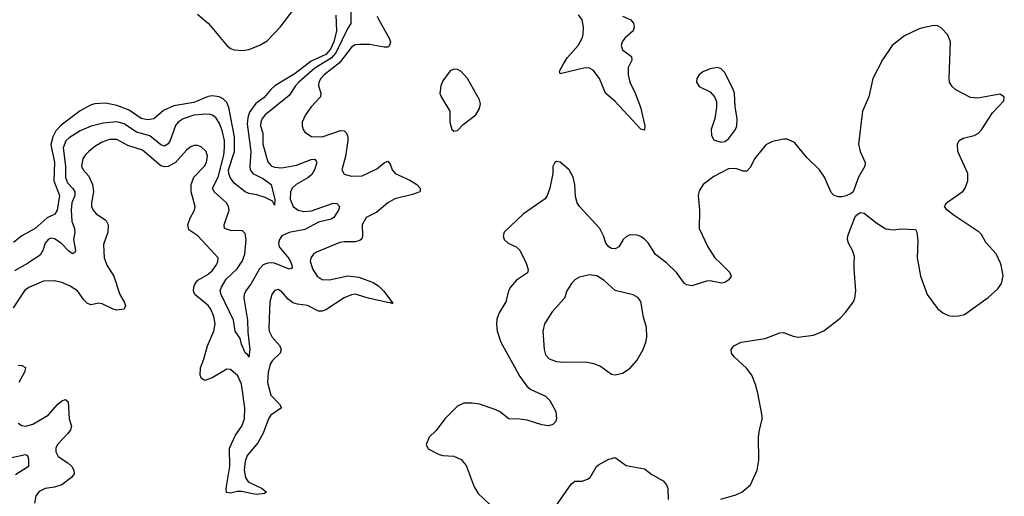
# Model space of a CAD drawing. Header units: inches. Extents: x 1771504 to 1971212, y 471788 to 643615.
# Tile 200 of 256: x 1792099 to 1797475, y 598728 to 601330. Entities that reach past the tile are written whole.
import ezdxf

# ---------------------------------------------------------------- set-up
doc = ezdxf.new("R2010")
doc.units = ezdxf.units.IN
doc.header["$MEASUREMENT"] = 0
doc.layers.add('B7599', color=7, linetype='Continuous')
doc.layers.add('B7690', color=7, linetype='Continuous')

msp = doc.modelspace()

# ---------------------------------------------------------------- linework, layer by layer
at = {"layer": 'B7599', "color": 5}
for points, elevation in [([(1792571.3, 600000), (1792575.2, 599990), (1792612.3, 599930), (1792645, 599830), (1792669, 599790), (1792676, 599770), (1792670.4, 599750), (1792630, 599745), (1792609.6, 599750), (1792550, 599779.3), (1792530, 599782.3), (1792490, 599773), (1792470, 599780.5), (1792450, 599799.7), (1792414, 599850), (1792375.3, 599875.3), (1792330, 599895.7), (1792290, 599904.6), (1792230, 599903.2), (1792153.4, 599870), (1792127.4, 599852.6), (1792063.2, 599756.8)], 480), ([(1792144.2, 600000), (1792141.7, 599998.3), (1792070, 599959.6)], 460), ([(1793688.3, 600000), (1793698.4, 599970), (1793723.8, 599930), (1793750, 599911.1), (1793790, 599910.1), (1793890, 599931.2), (1793950, 599923.8), (1794030, 599894.8), (1794057.5, 599877.5), (1794085.2, 599850), (1794136.8, 599783.2), (1794130, 599779), (1794125.8, 599785.8), (1794116.3, 599783.7), (1794010, 599807.3), (1793930, 599830.8), (1793910, 599828.5), (1793870, 599811.2), (1793770, 599746.7), (1793750, 599739.6), (1793730, 599738.9), (1793670, 599770.4), (1793616.3, 599776.3), (1793590, 599785), (1793565, 599805), (1793530, 599844.2), (1793510, 599857), (1793490, 599851.8), (1793475.3, 599830), (1793465.2, 599790), (1793458.6, 599650), (1793461.4, 599630), (1793477.5, 599597.5), (1793520.2, 599550), (1793526, 599530), (1793521.5, 599510), (1793479.7, 599470), (1793466.5, 599450), (1793455.6, 599404.4), (1793452.9, 599350), (1793470, 599280.9), (1793518.5, 599230), (1793528.5, 599210), (1793470.2, 599170), (1793457.6, 599150), (1793427.7, 599072.3), (1793400.2, 599019.8), (1793340.5, 598950), (1793330, 598919.3), (1793324.2, 598870), (1793331.2, 598831.2), (1793347.1, 598807.1), (1793422.4, 598770), (1793447.3, 598750), (1793436.5, 598743.5), (1793390, 598737.1), (1793310, 598754), (1793285.8, 598754.2), (1793250, 598744.1), (1793229, 598749), (1793226, 598770), (1793245.8, 598890), (1793245, 598990), (1793278.2, 599061.8), (1793311.5, 599110), (1793326.6, 599150), (1793328.1, 599210), (1793310, 599340.5), (1793290, 599385.3), (1793250, 599419.8), (1793230, 599421.7), (1793150, 599373.8), (1793110, 599360.4), (1793091, 599371), (1793085.3, 599390), (1793086, 599430), (1793103.8, 599476.2), (1793123.9, 599550), (1793158.8, 599630), (1793166.8, 599670), (1793159, 599710), (1793142, 599750), (1793129, 599770), (1793055.2, 599830), (1793048.6, 599850), (1793050.5, 599870), (1793058, 599890), (1793071.7, 599908.3), (1793123.3, 599936.7), (1793150, 599958.2), (1793172.4, 599990), (1793176.7, 600000)], 480), ([(1793454.3, 600000), (1793442.2, 599997.8), (1793429, 599991), (1793409.3, 599970.7), (1793363.4, 599890), (1793334.5, 599850), (1793324.5, 599830), (1793323.5, 599810), (1793343.9, 599690), (1793344.1, 599624.1), (1793356.3, 599530), (1793350, 599487), (1793342.6, 599502.6), (1793330, 599511.6), (1793310, 599558.4), (1793302.7, 599590), (1793275.8, 599630), (1793267, 599690), (1793199.6, 599830), (1793194.6, 599850), (1793200.2, 599870), (1793227.4, 599912.6), (1793287.2, 599970), (1793306.6, 600000)], 460), ([(1793581.3, 600000), (1793585.9, 599990), (1793587.2, 599972.8), (1793570, 599967.4), (1793490.7, 600000)], 460), ([(1794863.7, 600000), (1794868.4, 599990), (1794875.5, 599964.5), (1794872, 599948), (1794811.6, 599908.4), (1794778.9, 599870), (1794768.6, 599850), (1794754, 599790), (1794716.5, 599730), (1794704.7, 599695.3), (1794701.8, 599670), (1794705.4, 599630), (1794726.4, 599570), (1794830, 599382.3), (1794867.5, 599330), (1794890, 599310.2), (1794970, 599274.4), (1794994.6, 599250), (1795025.7, 599190), (1795030.3, 599150), (1795024.9, 599135.1), (1795010, 599119.7), (1794987.4, 599112.6), (1794950, 599118.8), (1794870, 599144), (1794830, 599149.8), (1794770.7, 599150.7), (1794718.5, 599190), (1794690, 599204.3), (1794609.4, 599230.6), (1794570, 599236.2), (1794524.2, 599235.8), (1794490, 599219.7), (1794420.3, 599150), (1794372.6, 599087.4), (1794334.8, 599050), (1794318.8, 599010), (1794330, 598987.7), (1794390, 598956.4), (1794410.3, 598950.3), (1794470, 598947.6), (1794510, 598929), (1794536.1, 598896.1), (1794580.1, 598780.1), (1794602.9, 598742.9), (1794664.9, 598684.9)], 520), ([(1795925.4, 600000), (1795976.9, 599950), (1795984.6, 599930), (1795971.7, 599910), (1795950, 599895.3), (1795930, 599891.6), (1795870, 599903.7), (1795850, 599903.4), (1795770, 599876.8), (1795741.7, 599881.7), (1795729.8, 599889.8), (1795686.2, 599950), (1795632.2, 600000)], 520), ([(1795927.6, 598712.4), (1796010, 598736.3), (1796042, 598750), (1796089, 598790), (1796125.2, 598870), (1796134.8, 598925.2), (1796132.7, 599050), (1796138, 599090), (1796153.1, 599146.9), (1796153.4, 599166.6), (1796129.6, 599290.4), (1796117.5, 599337.5), (1796096.2, 599390), (1796067.3, 599427.3), (1795999.5, 599490), (1795986, 599510), (1795984, 599530), (1795999, 599550), (1796039, 599570), (1796170, 599590.3), (1796250, 599621.1), (1796270, 599623.1), (1796321.7, 599601.7), (1796350, 599597), (1796433, 599607), (1796490, 599632.2), (1796578.7, 599701.3), (1796607, 599730), (1796651.6, 599790), (1796659.6, 599810), (1796665.1, 599850), (1796654.7, 599970), (1796656, 600000)], 520), ([(1797005.7, 600000), (1797018.3, 599930), (1797054.9, 599830), (1797110, 599752.4), (1797139.1, 599730), (1797170, 599715.3), (1797190, 599712), (1797226.5, 599713.5), (1797258.8, 599721.2), (1797386.7, 599813.3), (1797439.4, 599860.6), (1797459.1, 599890), (1797468.6, 599931.4), (1797458.7, 599990), (1797454.2, 600000)], 520), ([(1792090, 599444.6), (1792110, 599442.4), (1792131, 599431), (1792126.9, 599410), (1792093.8, 599350)], 480), ([(1792090, 599128), (1792110, 599114), (1792130.3, 599110.3), (1792170, 599122), (1792253.7, 599170), (1792306.8, 599230), (1792330, 599249), (1792350, 599256.9), (1792363.8, 599243.8), (1792370.1, 599150.1), (1792382.3, 599110), (1792376.5, 599090), (1792361.3, 599070), (1792305.6, 599010), (1792297.2, 598990), (1792296.5, 598970), (1792310, 598944.4), (1792362.2, 598910), (1792383.8, 598890), (1792394.2, 598870), (1792395.8, 598850), (1792382, 598830), (1792329.6, 598790.4), (1792290, 598778.3), (1792239.1, 598770), (1792206.3, 598753.7), (1792186.5, 598730), (1792180.2, 598690)], 480), ([(1791970, 598921.3), (1792130, 598955.6), (1792141.3, 598950), (1792147.9, 598930), (1792146.7, 598890), (1792075.4, 598844.6)], 460), ([(1795009.3, 598650), (1795110, 598794.8), (1795130, 598810.8), (1795170, 598810.8), (1795199.5, 598820.5), (1795214, 598830), (1795248.7, 598890), (1795260.2, 598899.8), (1795315.3, 598930), (1795350, 598938.8), (1795410, 598896.3), (1795510, 598877.1), (1795550, 598846), (1795613.1, 598813.1), (1795630.3, 598790.3), (1795638, 598770), (1795639.1, 598710)], 520)]:
    msp.add_lwpolyline(points, dxfattribs=dict(at, elevation=elevation))
at = {"layer": 'B7599', "color": 5, "elevation": 540}
msp.add_lwpolyline([(1795210, 599936.4), (1795155.4, 599924.6), (1795130.3, 599909.7), (1795112.7, 599890), (1795086.8, 599850), (1795074, 599810), (1795005.7, 599734.3), (1794963.8, 599670), (1794954.9, 599630), (1794962.6, 599530), (1794970, 599500.7), (1794990, 599478), (1795030, 599464), (1795070, 599460.2), (1795190, 599462.6), (1795232.8, 599452.8), (1795270, 599438.4), (1795330, 599394), (1795350, 599390.6), (1795390, 599399.3), (1795431.9, 599428.1), (1795469.6, 599470), (1795502.9, 599530), (1795518.4, 599570), (1795523.3, 599596.7), (1795521.6, 599650), (1795505.9, 599705.9), (1795491.1, 599791.1), (1795473.7, 599813.7), (1795448.4, 599828.4), (1795350, 599851.1), (1795290, 599906.6), (1795250, 599930.9)], close=True, dxfattribs=at)
at = {"layer": 'B7690', "color": 5}
for points, elevation in [([(1793070, 601359.9), (1793130, 601309.5), (1793230, 601188.8), (1793250, 601172.9), (1793270, 601165.1), (1793317.1, 601162.9), (1793350, 601167.3), (1793410, 601191.7), (1793450, 601215.8), (1793521.1, 601290), (1793597.6, 601390)], 440), ([(1793907.7, 601390), (1793908.1, 601310), (1793890, 601283.4), (1793825.1, 601150), (1793800.5, 601119.5), (1793710, 601065.6), (1793623.4, 600990), (1793604.2, 600970), (1793570, 600917.1), (1793439.4, 600810), (1793422.8, 600790), (1793415, 600770), (1793414.6, 600750), (1793427.6, 600710), (1793427.5, 600650), (1793453.6, 600553.6), (1793472.9, 600532.9), (1793490, 600525.2), (1793530, 600522.2), (1793610, 600536), (1793690, 600567.7), (1793710, 600568.7), (1793718, 600558), (1793720.7, 600550), (1793708.8, 600510), (1793694.4, 600485.6), (1793672.4, 600467.6), (1793609.3, 600430), (1793586.4, 600410), (1793577.5, 600390), (1793575.5, 600350), (1793592.7, 600310), (1793618.9, 600290), (1793650, 600283.3), (1793693.1, 600286.9), (1793810, 600329.1), (1793830, 600326.7), (1793845.3, 600310), (1793839, 600290), (1793814.2, 600250), (1793799.6, 600240.4), (1793730, 600225), (1793655.8, 600184.2), (1793570, 600167.7), (1793531.3, 600150), (1793517.3, 600130), (1793512.9, 600110), (1793516.6, 600090), (1793570, 600025), (1793581.3, 600000)], 460), ([(1793825.2, 601354.8), (1793828.9, 601268.9), (1793813.6, 601210), (1793795.5, 601170), (1793770, 601140.8), (1793690, 601104.3), (1793602.9, 601037.1), (1793492.3, 600970), (1793469.6, 600950), (1793433.9, 600906.1), (1793388.1, 600871.9), (1793354.7, 600825.3), (1793344.7, 600795.3), (1793341.9, 600761.9), (1793361.8, 600610), (1793355, 600530), (1793358.2, 600510), (1793372, 600490), (1793430, 600460.6), (1793471.9, 600430), (1793491.8, 600348.2), (1793490, 600317.2), (1793478.7, 600338.7), (1793440, 600360), (1793394.1, 600374.1), (1793350, 600381.5), (1793330, 600390.7), (1793270, 600438.3), (1793248.3, 600468.3), (1793240.2, 600490), (1793238.7, 600510), (1793272.4, 600610), (1793272.3, 600690), (1793241.8, 600850), (1793230, 600878.9), (1793210, 600899.1), (1793188.3, 600910), (1793150, 600914.8), (1793129.1, 600910.9), (1793050, 600877.3), (1792939.9, 600860.1), (1792884.8, 600835.2), (1792831.1, 600788.9), (1792797.1, 600782.9), (1792763.1, 600790), (1792696.8, 600836.8), (1792630, 600862.2), (1792570, 600873.7), (1792510, 600870.7), (1792490, 600864.7), (1792430, 600831.8), (1792325.7, 600754.3), (1792296.6, 600723.4), (1792279.3, 600690), (1792269.7, 600649.7), (1792289.3, 600550), (1792285.5, 600450), (1792317.2, 600370), (1792303.8, 600290), (1792291.6, 600268.4), (1792250, 600248.4), (1792182.9, 600190), (1792111.6, 600150), (1792065.9, 600114.1)], 440), ([(1794050.4, 601350), (1794059.5, 601330), (1794116.8, 601230), (1794123.5, 601210), (1794119, 601190), (1794110, 601181), (1794090, 601179.8), (1794010, 601195.7), (1793955.3, 601195.3), (1793930, 601193.6), (1793910, 601181.1), (1793844.7, 601095.3), (1793761.3, 601030), (1793742.7, 601010), (1793732.1, 600990), (1793731.2, 600970), (1793743.9, 600930), (1793740.7, 600910), (1793690, 600853.7), (1793659.6, 600810), (1793642, 600770), (1793641.3, 600750), (1793646.4, 600730), (1793656.2, 600716.2), (1793692.7, 600692.7), (1793750, 600690.2), (1793850, 600725.1), (1793870, 600723), (1793884.1, 600710), (1793891.7, 600690), (1793891.1, 600670), (1793877.2, 600582.8), (1793858.3, 600510), (1793870, 600487.4), (1793910, 600475.5), (1793970, 600478.2), (1794050, 600515.9), (1794090, 600548.9), (1794110, 600557.6), (1794121.6, 600541.6), (1794133.8, 600510), (1794149.1, 600490), (1794230, 600453.5), (1794267.4, 600430), (1794286.7, 600410), (1794285.8, 600394.2), (1794284, 600390), (1794244.6, 600375.4), (1794147, 600353), (1794109, 600331), (1794050, 600279.1), (1793990.2, 600250), (1793969.5, 600210.5), (1793970.2, 600149.8), (1793966.9, 600133.1), (1793956.3, 600123.7), (1793930, 600116.5), (1793870, 600117.8), (1793846.4, 600113.6), (1793719.6, 600060.4), (1793703.1, 600050), (1793688.1, 600030), (1793685, 600010), (1793688.3, 600000)], 480), ([(1795390, 601349.3), (1795435.3, 601330), (1795450.8, 601310.8), (1795454.4, 601290), (1795449.2, 601270), (1795403.8, 601230), (1795389.3, 601210), (1795382.9, 601190), (1795390, 601164.9), (1795440.3, 601130), (1795442.3, 601110), (1795421.3, 601070), (1795421.5, 601030), (1795431.2, 600990), (1795460.1, 600930), (1795488.2, 600851.8), (1795512.7, 600750), (1795510, 600727), (1795490, 600732), (1795350, 600883.4), (1795297.3, 600930), (1795265.6, 601010), (1795230, 601054.9), (1795210, 601064.9), (1795186.7, 601066.7), (1795050, 601034), (1795047, 601050), (1795069.3, 601090), (1795090, 601123.2), (1795149.2, 601190), (1795170, 601229), (1795175.2, 601250), (1795178.2, 601290), (1795169.9, 601330), (1795150, 601356.5)], 480), ([(1797454.2, 600000), (1797431.3, 600051.3), (1797374.1, 600114.1), (1797350, 600158), (1797338, 600170), (1797201, 600261), (1797162.7, 600290), (1797149.2, 600310), (1797159, 600330), (1797250, 600394), (1797262, 600410), (1797275.6, 600450), (1797275.6, 600490), (1797220.7, 600610), (1797219.5, 600650), (1797229.4, 600670), (1797250, 600683.8), (1797310, 600697.3), (1797334, 600710), (1797351.7, 600728.3), (1797410, 600821), (1797473.6, 600886.4), (1797475.3, 600910), (1797450, 600924), (1797330, 600902), (1797290, 600905.1), (1797210, 600947.8), (1797190, 600965.1), (1797176.3, 600990), (1797174, 601010), (1797181.1, 601210), (1797165.6, 601250), (1797130, 601285.6), (1797110, 601297), (1797090, 601298), (1797030, 601285.1), (1797010, 601280.7), (1796930, 601242.4), (1796863.1, 601190), (1796810, 601111.8), (1796758, 601010), (1796736.2, 600910), (1796701.3, 600830), (1796679.6, 600650), (1796687.4, 600610), (1796716.4, 600550), (1796714.4, 600530), (1796678.9, 600470), (1796650.6, 600390), (1796639.5, 600380.5), (1796612.2, 600367.8), (1796590, 600363.6), (1796570, 600362.4), (1796546, 600370), (1796530, 600386), (1796493.5, 600470), (1796466.6, 600510), (1796397.3, 600577.3), (1796330, 600660.4), (1796290, 600677.4), (1796270, 600677.4), (1796210, 600664.7), (1796172.7, 600647.3), (1796112.2, 600570), (1796090, 600525.2), (1796070, 600503.7), (1796050, 600503.7), (1796010, 600518.4), (1795970, 600515.1), (1795890, 600473.8), (1795830.3, 600430), (1795810, 600395.1), (1795804.4, 600370), (1795810.2, 600290.2), (1795809.4, 600190), (1795856.3, 600090), (1795894.5, 600030), (1795925.4, 600000)], 520), ([(1793306.6, 600000), (1793313.1, 600010), (1793327.9, 600050), (1793336.1, 600130), (1793330, 600162.9), (1793316.6, 600176.6), (1793250, 600178.7), (1793216.9, 600190), (1793215.3, 600210), (1793242.3, 600290), (1793239.8, 600310), (1793227.7, 600330), (1793161, 600390), (1793152.1, 600410), (1793183.7, 600470), (1793213.7, 600590), (1793217.9, 600630), (1793216.6, 600670), (1793204.7, 600724.7), (1793190, 600764.2), (1793170, 600796.1), (1793150, 600809.8), (1793133.6, 600813.6), (1793093.4, 600813.4), (1793050, 600809), (1792991.4, 600788.6), (1792965, 600770), (1792950, 600751.9), (1792920.9, 600670), (1792910, 600653.2), (1792890, 600640.2), (1792870, 600647.7), (1792810, 600695.9), (1792736.1, 600716.1), (1792670, 600762.3), (1792630, 600773.1), (1792554.2, 600765.8), (1792490, 600749.4), (1792430, 600722.8), (1792370, 600685.4), (1792351.3, 600668.7), (1792337.2, 600630), (1792350.1, 600530), (1792348.8, 600468.8), (1792359.5, 600439.5), (1792389, 600409), (1792399.3, 600390), (1792399.6, 600370), (1792383.9, 600330), (1792379.4, 600290), (1792383.7, 600230), (1792398.2, 600190), (1792400.6, 600170), (1792393.4, 600130), (1792403.1, 600070), (1792400.7, 600059.3), (1792390, 600051.6), (1792370, 600065.3), (1792326, 600110), (1792290, 600134.4), (1792270, 600137.6), (1792254.9, 600130), (1792238.5, 600110), (1792225.8, 600070), (1792210, 600044.4), (1792144.2, 600000)], 460), ([(1793176.7, 600000), (1793180.9, 600010), (1793182, 600030), (1793072.2, 600150), (1793022.8, 600182.8), (1793017.4, 600210), (1793030, 600246.3), (1793053.7, 600290), (1793056.8, 600310), (1793034.9, 600390), (1793035, 600430), (1793050.3, 600469.7), (1793108.8, 600530), (1793119.8, 600550), (1793125, 600585), (1793116.5, 600610), (1793090, 600635.8), (1793070, 600644), (1793050, 600643.1), (1793030, 600634.2), (1793010, 600617.8), (1792949.7, 600550.3), (1792910, 600529.3), (1792890, 600526.2), (1792870, 600532.4), (1792770, 600617.7), (1792690, 600644), (1792630, 600676.1), (1792590, 600675.3), (1792550, 600661.5), (1792510, 600637.5), (1792476.5, 600610), (1792455.9, 600590), (1792443.5, 600570), (1792436.6, 600530), (1792445.6, 600510), (1792476.3, 600476.3), (1792496.1, 600430), (1792502.4, 600390), (1792491, 600330), (1792492, 600310), (1792499.7, 600290), (1792516.5, 600270), (1792570, 600236.5), (1792582.5, 600210), (1792579.8, 600170), (1792557.1, 600102.9), (1792559.8, 600030), (1792571.3, 600000)], 480), ([(1795632.2, 600000), (1795630, 600002), (1795570, 600048.7), (1795530, 600111.2), (1795512.6, 600130), (1795490, 600147.1), (1795470, 600154.5), (1795430, 600155.1), (1795410, 600145.4), (1795394.6, 600130), (1795370, 600089.6), (1795350, 600078.9), (1795330, 600081), (1795315.6, 600090), (1795300.4, 600110), (1795286.6, 600150), (1795266.2, 600190), (1795155.4, 600310), (1795143.5, 600330), (1795134.7, 600365.3), (1795129.6, 600429.6), (1795120.7, 600470), (1795099.5, 600510), (1795050, 600553.2), (1795030, 600555.3), (1795022, 600550), (1795010.9, 600529.1), (1795010.5, 600490.5), (1794993.1, 600410), (1794979, 600370), (1794967.8, 600352.2), (1794850, 600270.8), (1794743.8, 600170), (1794739.3, 600150), (1794743.8, 600130), (1794765.5, 600110), (1794810, 600089.2), (1794830, 600071.6), (1794863.7, 600000)], 520), ([(1796656, 600000), (1796657.7, 600037.7), (1796647.3, 600070), (1796624.5, 600110), (1796619.6, 600130), (1796621.6, 600150), (1796659.5, 600250), (1796670, 600264), (1796690, 600277.3), (1796710, 600274), (1796778.6, 600218.5), (1796829, 600189), (1796870, 600183.7), (1796910, 600188.4), (1796990, 600184.7), (1796997.3, 600170), (1797003.1, 600123.1), (1797000.3, 600030), (1797005.7, 600000)], 520), ([(1793490.7, 600000), (1793490, 600000.3), (1793470, 600002.9), (1793454.3, 600000)], 460)]:
    msp.add_lwpolyline(points, dxfattribs=dict(at, elevation=elevation))
at = {"layer": 'B7690', "color": 5, "elevation": 520}
for points in [[(1794470, 601061.1), (1794449.3, 601050.7), (1794410, 600995.6), (1794399, 600970), (1794393.4, 600930), (1794400.3, 600910), (1794448.2, 600830), (1794448, 600770), (1794458.8, 600730), (1794470, 600722), (1794490, 600725.5), (1794521.2, 600758.8), (1794589.3, 600810), (1794610, 600846), (1794615.8, 600870), (1794610, 600892.7), (1794543.5, 601010), (1794510, 601046.6), (1794490, 601058.5)], [(1795909.1, 601069.1), (1795870, 601062.9), (1795830, 601045.6), (1795808.5, 601030), (1795797.1, 601010), (1795794.9, 600990), (1795810, 600966), (1795870, 600936.3), (1795893, 600910), (1795903.1, 600883.1), (1795904.2, 600850), (1795894, 600790), (1795874.9, 600730), (1795877.1, 600697.1), (1795890, 600674.8), (1795898, 600670), (1795930, 600661.6), (1795950, 600664.9), (1795970, 600679.1), (1796008, 600730), (1796015.4, 600750), (1796017.2, 600790), (1796005.8, 600854.2), (1796002, 600930), (1795995.1, 600950), (1795950, 601041.2), (1795930, 601061.2)]]:
    msp.add_lwpolyline(points, close=True, dxfattribs=at)

doc.saveas('drawing.dxf')
